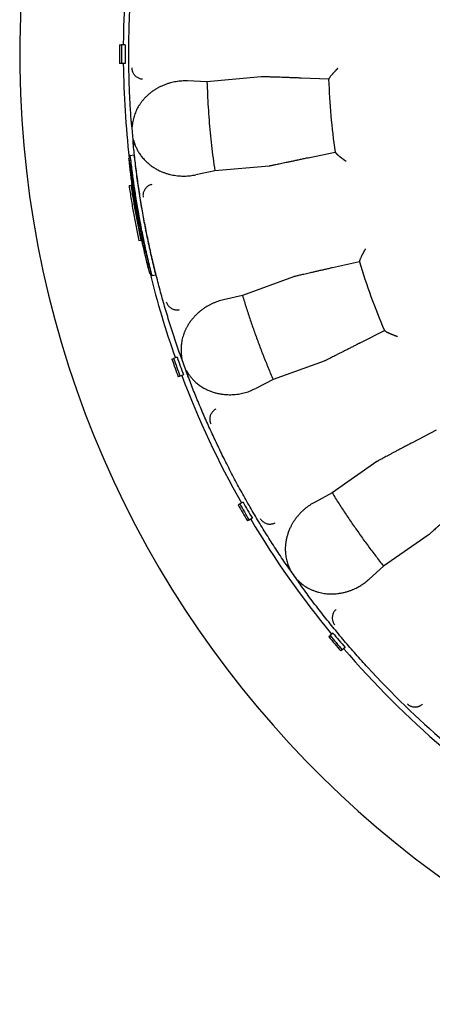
# Model space of a CAD drawing. Header units: millimetres. Extents: x 8 to 564, y 12 to 489.
# Tile 54 of 79: x 270 to 281, y 436 to 462. Entities that reach past the tile are written whole.
import ezdxf

# ---------------------------------------------------------------- set-up
doc = ezdxf.new("R2010")
doc.units = ezdxf.units.MM

msp = doc.modelspace()

# ---------------------------------------------------------------- linework, layer by layer
at = {"color": 7, "linetype": 'Continuous', "lineweight": 30}
for p, q in [((272.922, 461.801), (272.972, 461.801)), ((273.072, 461.801), (272.972, 461.801)), ((272.972, 461.301), (272.922, 461.301)), ((273.072, 461.301), (272.972, 461.301)), ((276.712, 460.948), (275.261, 460.818)), ((278.516, 460.884), (277.785, 460.913)), ((275.261, 460.818), (274.74, 460.837)), ((278.524, 460.886), (278.516, 460.884)), ((273.293, 459.108), (273.291, 459.126)), ((273.209, 458.839), (273.201, 458.838)), ((273.209, 458.839), (273.307, 458.856)), ((277.972, 458.777), (278.687, 458.932)), ((278.687, 458.932), (278.695, 458.931)), ((273.172, 458.767), (273.209, 458.774)), ((276.922, 458.556), (275.47, 458.432)), ((275.47, 458.432), (274.96, 458.323)), ((273.175, 458.034), (273.228, 458.043)), ((273.251, 458.047), (273.228, 458.043)), ((273.389, 457.229), (273.415, 457.234)), ((273.394, 457.398), (273.406, 457.4)), ((273.489, 456.566), (273.436, 456.557)), ((273.511, 456.57), (273.489, 456.566)), ((273.585, 456.302), (273.61, 456.306)), ((279.338, 455.993), (278.624, 455.832)), ((279.345, 455.998), (279.338, 455.993)), ((273.73, 455.676), (273.768, 455.683)), ((273.789, 455.622), (273.888, 455.639)), ((273.888, 455.639), (273.888, 455.639)), ((273.789, 455.622), (273.798, 455.623)), ((273.789, 455.622), (273.789, 455.622)), ((277.579, 455.589), (276.211, 455.087)), ((276.211, 455.087), (275.703, 454.971)), ((279.358, 453.817), (280.008, 454.153)), ((280.008, 454.153), (280.016, 454.153)), ((274.322, 453.38), (274.369, 453.398)), ((274.463, 453.432), (274.369, 453.398)), ((278.401, 453.332), (277.03, 452.837)), ((274.541, 452.928), (274.494, 452.911)), ((274.635, 452.962), (274.541, 452.928)), ((274.753, 452.927), (274.746, 452.943)), ((277.03, 452.837), (276.567, 452.599)), ((281.398, 451.483), (280.75, 451.142)), ((279.804, 450.637), (278.612, 449.798)), ((278.612, 449.798), (278.152, 449.554)), ((276.095, 449.48), (276.139, 449.505)), ((276.225, 449.555), (276.139, 449.505)), ((276.389, 449.072), (276.345, 449.047)), ((276.475, 449.122), (276.389, 449.072)), ((281.182, 448.669), (279.986, 447.836)), ((279.986, 447.836), (279.599, 447.487)), ((277.762, 447.333), (277.752, 447.348)), ((278.518, 445.947), (278.557, 445.979)), ((278.633, 446.043), (278.557, 445.979)), ((278.955, 445.66), (278.878, 445.596)), ((278.878, 445.596), (278.84, 445.564))]:
    msp.add_line(p, q, dxfattribs=at)
for radius, start, end in [(27.25, 91.5771, 88.4229), (24.479, 170.6094, 179.4391), (24.479, 180.6094, 186.5506), (18.996, 182.0445, 187.9555), (18.996, 197.0445, 202.9555), (24.479, 193.9076, 199.4391), (24.479, 200.6094, 209.4391), (24.479, 210.6094, 219.4391), (24.479, 220.6094, 229.4391), (24.331, 222.5, 229.2591)]:
    msp.add_arc((297.5, 461.561), radius, start, end, dxfattribs=at)
for points, knots in [([(273.235, 459.763), (273.225, 459.915), (273.204, 460.219), (273.184, 460.675), (273.171, 461.132), (273.167, 461.589), (273.172, 462.046), (273.186, 462.503), (273.207, 462.946), (273.235, 463.377), (273.27, 463.795), (273.312, 464.212), (273.362, 464.628), (273.418, 465.043), (273.461, 465.319), (273.483, 465.457)], [0, 0, 0, 0, 0.079961, 0.159929, 0.239903, 0.319883, 0.399873, 0.479869, 0.559872, 0.633213, 0.70656, 0.779912, 0.853269, 0.926632, 1, 1, 1, 1]), ([(273.249, 461.185), (273.25, 461.172), (273.251, 461.145), (273.26, 461.105), (273.275, 461.065), (273.296, 461.027), (273.322, 460.991), (273.353, 460.961), (273.388, 460.935), (273.424, 460.916), (273.461, 460.902), (273.499, 460.893), (273.524, 460.891), (273.536, 460.89)], [0, 0, 0, 0, 0.086794, 0.17742, 0.271232, 0.367416, 0.465016, 0.562992, 0.654765, 0.745067, 0.833123, 0.918274, 1, 1, 1, 1]), ([(278.76, 461.173), (278.76, 461.173), (278.76, 461.173), (278.758, 461.17), (278.754, 461.166), (278.746, 461.158), (278.739, 461.15), (278.731, 461.142), (278.723, 461.135), (278.715, 461.127), (278.706, 461.118), (278.697, 461.108), (278.687, 461.098), (278.676, 461.086), (278.664, 461.073), (278.652, 461.06), (278.641, 461.048), (278.63, 461.036), (278.62, 461.025), (278.611, 461.015), (278.597, 460.998), (278.578, 460.976), (278.559, 460.951), (278.545, 460.932), (278.535, 460.917), (278.529, 460.906), (278.525, 460.898), (278.525, 460.894), (278.524, 460.892)], [0, 0, 0, 0, 0.000868, 0.002168, 0.019323, 0.039747, 0.067377, 0.086405, 0.107789, 0.131533, 0.157636, 0.186101, 0.21693, 0.250123, 0.289831, 0.328207, 0.365253, 0.400972, 0.435367, 0.468441, 0.5002, 0.596889, 0.687688, 0.772928, 0.833477, 0.891339, 0.946755, 1, 1, 1, 1]), ([(277.785, 460.913), (277.747, 460.915), (277.671, 460.918), (277.562, 460.922), (277.458, 460.926), (277.36, 460.93), (277.267, 460.933), (277.18, 460.936), (277.099, 460.939), (277.026, 460.941), (276.959, 460.943), (276.9, 460.945), (276.849, 460.947), (276.805, 460.948), (276.769, 460.948), (276.741, 460.949), (276.722, 460.949), (276.715, 460.948), (276.712, 460.948)], [0, 0, 0, 0, 0.062688, 0.125134, 0.187601, 0.250354, 0.312919, 0.375275, 0.437688, 0.500421, 0.562851, 0.625075, 0.687358, 0.749964, 0.812561, 0.874921, 0.937312, 1, 1, 1, 1]), ([(274.74, 460.837), (274.714, 460.838), (274.663, 460.839), (274.585, 460.836), (274.509, 460.829), (274.432, 460.818), (274.356, 460.803), (274.277, 460.784), (274.195, 460.759), (274.111, 460.729), (274.046, 460.7), (273.998, 460.677), (273.967, 460.661), (273.937, 460.644), (273.907, 460.627), (273.877, 460.609), (273.83, 460.579), (273.768, 460.535), (273.694, 460.474), (273.639, 460.423), (273.602, 460.385), (273.581, 460.361), (273.56, 460.337), (273.539, 460.313), (273.519, 460.288), (273.5, 460.262), (273.474, 460.226), (273.441, 460.177), (273.405, 460.115), (273.372, 460.052), (273.344, 459.987), (273.319, 459.922), (273.299, 459.855), (273.282, 459.786), (273.274, 459.74), (273.27, 459.716)], [0, 0, 0, 0, 0.042034, 0.083922, 0.125721, 0.167489, 0.209284, 0.251163, 0.299556, 0.347203, 0.3942, 0.412509, 0.43074, 0.448899, 0.466992, 0.485027, 0.503009, 0.552657, 0.600815, 0.647653, 0.663163, 0.678552, 0.693827, 0.708996, 0.724068, 0.739049, 0.75395, 0.787397, 0.81982, 0.851335, 0.882066, 0.91215, 0.941732, 0.970963, 1, 1, 1, 1]), ([(275.261, 460.818), (275.265, 460.704), (275.273, 460.476), (275.292, 460.134), (275.316, 459.792), (275.346, 459.451), (275.382, 459.111), (275.422, 458.771), (275.454, 458.545), (275.47, 458.432)], [0, 0, 0, 0, 0.142931, 0.285788, 0.428601, 0.571399, 0.714212, 0.857069, 1, 1, 1, 1]), ([(278.524, 460.892), (278.524, 460.89), (278.524, 460.887), (278.524, 460.887), (278.524, 460.886)], [0, 0, 0, 0, 0.497389, 1, 1, 1, 1]), ([(273.235, 459.763), (273.241, 459.694), (273.251, 459.554), (273.27, 459.341), (273.284, 459.198), (273.291, 459.126)], [0, 0, 0, 0, 0.325603, 0.658924, 1, 1, 1, 1]), ([(273.27, 459.716), (273.27, 459.714), (273.269, 459.708), (273.268, 459.699), (273.266, 459.69), (273.265, 459.679), (273.263, 459.667), (273.262, 459.656), (273.26, 459.646), (273.259, 459.637), (273.258, 459.63), (273.258, 459.625), (273.257, 459.62), (273.256, 459.617), (273.255, 459.614), (273.255, 459.613), (273.254, 459.612), (273.254, 459.612), (273.254, 459.612), (273.253, 459.612), (273.253, 459.612), (273.253, 459.613), (273.252, 459.615), (273.251, 459.617), (273.251, 459.62), (273.25, 459.623), (273.248, 459.634), (273.246, 459.654), (273.242, 459.685), (273.239, 459.722), (273.236, 459.749), (273.235, 459.763)], [0, 0, 0, 0, 0.030575, 0.065018, 0.103333, 0.145518, 0.191574, 0.241503, 0.279474, 0.312071, 0.339296, 0.361149, 0.377636, 0.39441, 0.406026, 0.410041, 0.413055, 0.414307, 0.415486, 0.416689, 0.418008, 0.421246, 0.428126, 0.437782, 0.448816, 0.462202, 0.477967, 0.574676, 0.693878, 0.83564, 1, 1, 1, 1]), ([(273.291, 459.126), (273.29, 459.137), (273.288, 459.159), (273.286, 459.188), (273.284, 459.211), (273.283, 459.228), (273.283, 459.239), (273.282, 459.245), (273.282, 459.248), (273.282, 459.251), (273.282, 459.254), (273.282, 459.256), (273.282, 459.26), (273.282, 459.264), (273.283, 459.268), (273.283, 459.269), (273.284, 459.269), (273.284, 459.27), (273.284, 459.27), (273.284, 459.27), (273.285, 459.269), (273.285, 459.269), (273.287, 459.267), (273.288, 459.263), (273.29, 459.257), (273.292, 459.252), (273.294, 459.245), (273.297, 459.237), (273.301, 459.224), (273.306, 459.206), (273.313, 459.186), (273.317, 459.175), (273.318, 459.17)], [0, 0, 0, 0, 0.136343, 0.252887, 0.349635, 0.409207, 0.457651, 0.471327, 0.483767, 0.494974, 0.504946, 0.513686, 0.521194, 0.553825, 0.563477, 0.566834, 0.569441, 0.570594, 0.571737, 0.572944, 0.574282, 0.577518, 0.581688, 0.606753, 0.626507, 0.653249, 0.680121, 0.712152, 0.749343, 0.851063, 0.934614, 1, 1, 1, 1]), ([(274.528, 453.544), (274.478, 453.688), (274.379, 453.976), (274.242, 454.412), (274.111, 454.85), (273.989, 455.29), (273.876, 455.733), (273.77, 456.178), (273.676, 456.612), (273.592, 457.035), (273.518, 457.448), (273.451, 457.861), (273.391, 458.276), (273.337, 458.692), (273.308, 458.969), (273.293, 459.108)], [0, 0, 0, 0, 0.079964, 0.159933, 0.23991, 0.319892, 0.399881, 0.479876, 0.559878, 0.633218, 0.706564, 0.779915, 0.853271, 0.926633, 1, 1, 1, 1]), ([(273.318, 459.17), (273.329, 459.14), (273.351, 459.08), (273.392, 458.996), (273.432, 458.925), (273.47, 458.868), (273.504, 458.822), (273.54, 458.778), (273.578, 458.735), (273.629, 458.682), (273.693, 458.623), (273.772, 458.561), (273.856, 458.505), (273.945, 458.454), (274.031, 458.413), (274.114, 458.38), (274.191, 458.354), (274.269, 458.332), (274.349, 458.315), (274.43, 458.302), (274.535, 458.29), (274.662, 458.286), (274.812, 458.295), (274.911, 458.314), (274.96, 458.323)], [0, 0, 0, 0, 0.038891, 0.078235, 0.118402, 0.143049, 0.168188, 0.193886, 0.220205, 0.247202, 0.294564, 0.342947, 0.392596, 0.443737, 0.496577, 0.538603, 0.580994, 0.623832, 0.667198, 0.711168, 0.755816, 0.837031, 0.918284, 1, 1, 1, 1]), ([(278.695, 458.931), (278.695, 458.931), (278.695, 458.93), (278.696, 458.927), (278.697, 458.926)], [0, 0, 0, 0, 0.5050424, 1, 1, 1, 1]), ([(278.697, 458.926), (278.697, 458.924), (278.698, 458.92), (278.704, 458.913), (278.711, 458.904), (278.72, 458.894), (278.728, 458.886), (278.736, 458.878), (278.745, 458.869), (278.756, 458.86), (278.767, 458.85), (278.779, 458.84), (278.792, 458.829), (278.805, 458.818), (278.818, 458.808), (278.832, 458.797), (278.847, 458.785), (278.863, 458.773), (278.878, 458.762), (278.895, 458.749), (278.907, 458.74), (278.917, 458.733), (278.924, 458.728), (278.93, 458.723), (278.937, 458.718), (278.945, 458.713), (278.953, 458.707), (278.962, 458.701), (278.97, 458.695), (278.975, 458.692), (278.977, 458.69), (278.977, 458.69), (278.978, 458.69), (278.978, 458.69), (278.978, 458.69), (278.978, 458.69)], [0, 0, 0, 0, 0.053307, 0.108024, 0.164408, 0.22269, 0.257665, 0.294135, 0.332136, 0.371702, 0.412857, 0.455628, 0.500034, 0.537181, 0.576128, 0.616882, 0.65945, 0.703835, 0.750042, 0.78511, 0.83367, 0.848617, 0.864488, 0.881283, 0.899002, 0.917643, 0.937207, 0.964323, 0.983824, 0.995713, 0.998806, 0.999639, 0.999878, 0.999954, 1, 1, 1, 1]), ([(273.172, 458.767), (273.172, 458.767), (273.172, 458.766), (273.172, 458.765), (273.171, 458.764), (273.171, 458.762), (273.171, 458.759), (273.171, 458.754), (273.172, 458.747), (273.172, 458.737), (273.173, 458.723), (273.174, 458.703), (273.176, 458.68), (273.179, 458.65), (273.183, 458.612), (273.187, 458.564), (273.193, 458.514), (273.198, 458.464), (273.204, 458.416), (273.21, 458.365), (273.217, 458.304), (273.226, 458.231), (273.237, 458.147), (273.247, 458.077), (273.254, 458.024), (273.259, 457.988), (273.264, 457.952), (273.27, 457.916), (273.275, 457.879), (273.281, 457.841), (273.286, 457.802), (273.292, 457.764), (273.298, 457.727), (273.304, 457.69), (273.31, 457.653), (273.316, 457.615), (273.322, 457.577), (273.328, 457.538), (273.334, 457.502), (273.341, 457.464), (273.348, 457.421), (273.357, 457.367), (273.368, 457.306), (273.375, 457.264), (273.379, 457.242)], [0, 0, 0, 0, 0.0180567, 0.0339808, 0.0477746, 0.0594417, 0.0711123, 0.0888314, 0.1075167, 0.1271863, 0.1591086, 0.190144, 0.2203832, 0.2499242, 0.2907823, 0.3316237, 0.3726708, 0.4037261, 0.4351105, 0.4669115, 0.499213, 0.5434087, 0.5876082, 0.6320859, 0.6488955, 0.665796, 0.6828011, 0.6999242, 0.7171784, 0.7345766, 0.7521313, 0.7698547, 0.786247, 0.8027659, 0.8194191, 0.8362139, 0.8531574, 0.8702568, 0.8875188, 0.9000978, 0.9207991, 0.944343, 0.9707407, 1, 1, 1, 1]), ([(273.394, 457.398), (273.389, 457.425), (273.38, 457.478), (273.366, 457.554), (273.354, 457.624), (273.344, 457.678), (273.338, 457.718), (273.333, 457.744), (273.329, 457.769), (273.325, 457.794), (273.321, 457.82), (273.315, 457.851), (273.308, 457.896), (273.299, 457.95), (273.291, 457.999), (273.286, 458.031), (273.283, 458.05), (273.281, 458.068), (273.278, 458.085), (273.275, 458.102), (273.273, 458.119), (273.269, 458.14), (273.266, 458.164), (273.261, 458.191), (273.257, 458.218), (273.254, 458.242), (273.25, 458.266), (273.247, 458.289), (273.241, 458.324), (273.234, 458.371), (273.226, 458.428), (273.218, 458.481), (273.211, 458.528), (273.205, 458.571), (273.199, 458.61), (273.194, 458.644), (273.19, 458.675), (273.186, 458.702), (273.182, 458.724), (273.179, 458.74), (273.177, 458.75), (273.176, 458.756), (273.175, 458.761), (273.174, 458.764), (273.173, 458.766), (273.173, 458.767), (273.172, 458.767)], [0, 0, 0, 0, 0.042539, 0.082345, 0.119418, 0.153758, 0.168288, 0.182267, 0.195696, 0.208574, 0.220903, 0.238465, 0.257842, 0.294018, 0.327812, 0.33781, 0.348056, 0.358136, 0.368052, 0.377802, 0.387387, 0.396809, 0.413224, 0.429117, 0.444491, 0.459346, 0.473686, 0.487513, 0.500829, 0.540494, 0.578768, 0.615693, 0.651316, 0.68569, 0.718872, 0.750928, 0.78421, 0.818198, 0.852998, 0.888957, 0.907595, 0.925677, 0.941573, 0.957454, 0.976928, 1, 1, 1, 1]), ([(277.972, 458.777), (277.935, 458.768), (277.86, 458.752), (277.754, 458.729), (277.652, 458.707), (277.556, 458.686), (277.465, 458.667), (277.38, 458.649), (277.301, 458.632), (277.229, 458.617), (277.164, 458.603), (277.106, 458.591), (277.056, 458.581), (277.013, 458.572), (276.977, 458.565), (276.95, 458.56), (276.931, 458.557), (276.925, 458.556), (276.922, 458.556)], [0, 0, 0, 0, 0.062688, 0.125134, 0.187601, 0.250354, 0.312919, 0.375275, 0.437688, 0.500421, 0.562851, 0.625075, 0.687358, 0.749964, 0.812561, 0.874921, 0.937312, 1, 1, 1, 1]), ([(273.254, 458.131), (273.254, 458.131), (273.254, 458.13), (273.255, 458.128), (273.256, 458.126), (273.257, 458.122), (273.258, 458.117), (273.259, 458.111), (273.261, 458.103), (273.262, 458.094), (273.264, 458.083), (273.267, 458.069), (273.27, 458.054), (273.273, 458.037), (273.276, 458.018), (273.279, 457.997), (273.284, 457.97), (273.29, 457.934), (273.298, 457.888), (273.305, 457.848), (273.31, 457.818), (273.313, 457.799), (273.316, 457.78), (273.32, 457.759), (273.323, 457.742), (273.325, 457.729), (273.329, 457.707), (273.332, 457.687), (273.336, 457.667), (273.337, 457.661), (273.338, 457.655), (273.339, 457.649), (273.34, 457.643), (273.341, 457.636), (273.349, 457.592), (273.364, 457.505), (273.383, 457.405), (273.396, 457.334), (273.403, 457.295), (273.411, 457.256), (273.419, 457.214), (273.426, 457.178), (273.431, 457.151), (273.434, 457.133), (273.437, 457.117), (273.441, 457.1), (273.444, 457.083), (273.452, 457.042), (273.465, 456.98), (273.482, 456.895), (273.494, 456.838), (273.5, 456.809)], [0, 0, 0, 0, 0.016288, 0.030819, 0.043603, 0.054652, 0.069535, 0.084458, 0.099439, 0.114492, 0.13255, 0.15098, 0.16981, 0.189064, 0.208765, 0.228935, 0.249595, 0.284555, 0.321116, 0.359358, 0.372627, 0.386097, 0.39977, 0.41365, 0.427737, 0.434996, 0.439385, 0.471771, 0.475588, 0.479443, 0.483334, 0.487261, 0.491226, 0.495227, 0.499266, 0.578555, 0.660744, 0.687183, 0.709956, 0.732617, 0.757885, 0.78576, 0.797494, 0.807345, 0.81735, 0.827508, 0.83782, 0.848285, 0.899694, 0.948483, 1, 1, 1, 1]), ([(273.389, 457.229), (273.387, 457.241), (273.383, 457.262), (273.377, 457.294), (273.372, 457.323), (273.368, 457.349), (273.363, 457.375), (273.358, 457.402), (273.354, 457.43), (273.349, 457.459), (273.344, 457.486), (273.34, 457.514), (273.334, 457.55), (273.326, 457.596), (273.318, 457.65), (273.311, 457.692), (273.307, 457.723), (273.304, 457.743), (273.301, 457.763), (273.298, 457.782), (273.295, 457.8), (273.292, 457.818), (273.29, 457.835), (273.286, 457.866), (273.28, 457.908), (273.273, 457.958), (273.267, 457.999), (273.263, 458.033), (273.261, 458.053), (273.259, 458.065), (273.259, 458.071), (273.258, 458.076), (273.258, 458.081), (273.257, 458.085), (273.257, 458.09), (273.256, 458.098), (273.255, 458.11), (273.254, 458.121), (273.253, 458.128), (273.254, 458.13), (273.254, 458.131)], [0, 0, 0, 0, 0.025528, 0.049033, 0.070519, 0.089994, 0.107466, 0.128449, 0.150398, 0.171902, 0.192976, 0.213635, 0.233896, 0.277581, 0.319474, 0.364128, 0.38153, 0.398699, 0.415648, 0.432389, 0.448935, 0.465299, 0.481496, 0.49754, 0.554111, 0.608734, 0.661806, 0.705512, 0.748705, 0.758362, 0.768011, 0.777655, 0.787297, 0.79694, 0.806589, 0.816245, 0.857127, 0.901213, 0.948768, 1, 1, 1, 1]), ([(273.784, 458.062), (273.771, 458.059), (273.745, 458.052), (273.707, 458.035), (273.671, 458.012), (273.638, 457.984), (273.609, 457.951), (273.585, 457.914), (273.567, 457.875), (273.555, 457.836), (273.549, 457.797), (273.548, 457.758), (273.551, 457.733), (273.552, 457.721)], [0, 0, 0, 0, 0.086786, 0.177392, 0.271181, 0.367345, 0.464936, 0.562913, 0.654699, 0.745021, 0.833098, 0.918267, 1, 1, 1, 1]), ([(273.379, 457.242), (273.383, 457.22), (273.391, 457.179), (273.401, 457.12), (273.41, 457.074), (273.417, 457.038), (273.422, 457.012), (273.427, 456.984), (273.435, 456.941), (273.447, 456.883), (273.457, 456.831), (273.464, 456.797), (273.467, 456.78), (273.471, 456.763), (273.474, 456.746), (273.478, 456.729), (273.487, 456.681), (273.503, 456.606), (273.525, 456.505), (273.544, 456.416), (273.561, 456.34), (273.576, 456.274), (273.59, 456.212), (273.606, 456.147), (273.622, 456.08), (273.638, 456.014), (273.65, 455.964), (273.66, 455.928), (273.666, 455.901), (273.673, 455.877), (273.679, 455.854), (273.685, 455.832), (273.69, 455.81), (273.696, 455.789), (273.702, 455.768), (273.708, 455.749), (273.712, 455.732), (273.716, 455.718), (273.72, 455.707), (273.724, 455.696), (273.727, 455.686), (273.729, 455.68), (273.73, 455.676)], [0, 0, 0, 0, 0.027572, 0.052572, 0.075004, 0.087024, 0.098156, 0.108403, 0.123488, 0.153489, 0.182913, 0.190529, 0.198109, 0.205653, 0.213163, 0.220638, 0.22808, 0.275407, 0.321535, 0.366707, 0.400119, 0.433255, 0.466232, 0.499168, 0.541087, 0.58258, 0.623891, 0.644558, 0.665272, 0.686062, 0.70696, 0.727995, 0.749195, 0.77539, 0.801788, 0.828427, 0.855345, 0.880145, 0.905072, 0.933345, 0.964982, 1, 1, 1, 1]), ([(273.585, 456.302), (273.585, 456.302), (273.584, 456.303), (273.584, 456.304), (273.583, 456.305), (273.583, 456.307), (273.582, 456.309), (273.581, 456.311), (273.58, 456.315), (273.579, 456.319), (273.577, 456.325), (273.575, 456.332), (273.573, 456.34), (273.57, 456.353), (273.565, 456.371), (273.559, 456.398), (273.552, 456.425), (273.546, 456.45), (273.541, 456.474), (273.535, 456.501), (273.528, 456.529), (273.52, 456.565), (273.511, 456.609), (273.499, 456.662), (273.49, 456.707), (273.483, 456.742), (273.477, 456.767), (273.472, 456.793), (273.467, 456.819), (273.461, 456.846), (273.456, 456.873), (273.451, 456.899), (273.446, 456.925), (273.441, 456.951), (273.435, 456.978), (273.43, 457.005), (273.425, 457.034), (273.42, 457.061), (273.414, 457.092), (273.407, 457.129), (273.398, 457.176), (273.392, 457.211), (273.389, 457.229)], [0, 0, 0, 0, 0.021259, 0.0409, 0.058924, 0.075333, 0.090131, 0.103324, 0.12072, 0.141685, 0.162577, 0.183419, 0.204238, 0.225057, 0.27033, 0.31437, 0.357454, 0.383804, 0.412252, 0.440913, 0.469876, 0.499229, 0.544336, 0.589137, 0.633906, 0.653153, 0.672466, 0.691865, 0.711371, 0.731005, 0.750785, 0.770733, 0.788459, 0.806723, 0.825539, 0.844921, 0.864881, 0.885429, 0.900827, 0.929057, 0.962108, 1, 1, 1, 1]), ([(273.595, 456.423), (273.591, 456.437), (273.585, 456.464), (273.576, 456.505), (273.567, 456.543), (273.559, 456.58), (273.551, 456.615), (273.544, 456.649), (273.536, 456.687), (273.527, 456.73), (273.516, 456.78), (273.504, 456.834), (273.494, 456.886), (273.482, 456.945), (273.468, 457.013), (273.451, 457.099), (273.433, 457.192), (273.414, 457.293), (273.401, 457.362), (273.394, 457.398)], [0, 0, 0, 0, 0.052604, 0.101736, 0.147418, 0.189676, 0.228544, 0.263306, 0.299369, 0.344439, 0.395179, 0.451598, 0.508205, 0.548527, 0.625659, 0.709369, 0.799662, 0.896538, 1, 1, 1, 1]), ([(273.5, 456.809), (273.507, 456.775), (273.521, 456.708), (273.541, 456.612), (273.561, 456.525), (273.574, 456.465), (273.583, 456.427), (273.587, 456.409), (273.591, 456.39), (273.595, 456.371), (273.6, 456.353), (273.605, 456.328), (273.613, 456.296), (273.622, 456.258), (273.63, 456.222), (273.636, 456.197), (273.64, 456.181), (273.642, 456.174), (273.643, 456.167), (273.645, 456.16), (273.647, 456.153), (273.648, 456.146), (273.656, 456.113), (273.67, 456.057), (273.689, 455.981), (273.703, 455.925), (273.713, 455.886), (273.72, 455.862), (273.726, 455.838), (273.732, 455.817), (273.736, 455.8), (273.743, 455.774), (273.749, 455.754), (273.754, 455.736), (273.756, 455.728), (273.758, 455.722), (273.759, 455.715), (273.762, 455.708), (273.764, 455.697), (273.766, 455.69), (273.768, 455.686)], [0, 0, 0, 0, 0.072823, 0.140915, 0.204295, 0.262986, 0.274928, 0.289382, 0.303607, 0.317604, 0.331374, 0.344916, 0.37594, 0.405708, 0.434226, 0.461502, 0.467455, 0.473346, 0.479175, 0.484942, 0.490648, 0.496291, 0.501873, 0.573919, 0.644059, 0.712441, 0.738861, 0.765044, 0.791001, 0.816743, 0.838007, 0.854329, 0.910294, 0.921503, 0.932785, 0.944142, 0.950457, 0.963817, 0.980331, 1, 1, 1, 1]), ([(273.73, 455.676), (273.705, 455.78), (273.655, 455.988), (273.608, 456.197), (273.585, 456.302)], [0, 0, 0, 0, 0.500004, 1, 1, 1, 1]), ([(279.499, 456.336), (279.499, 456.336), (279.499, 456.336), (279.498, 456.333), (279.495, 456.327), (279.49, 456.318), (279.484, 456.308), (279.479, 456.299), (279.474, 456.29), (279.468, 456.28), (279.462, 456.269), (279.455, 456.257), (279.448, 456.244), (279.44, 456.23), (279.432, 456.215), (279.424, 456.199), (279.416, 456.184), (279.409, 456.17), (279.403, 456.157), (279.396, 456.145), (279.387, 456.125), (279.375, 456.099), (279.362, 456.069), (279.353, 456.047), (279.348, 456.031), (279.345, 456.019), (279.344, 456.009), (279.344, 456.006), (279.344, 456.004)], [0, 0, 0, 0, 0.000868, 0.002168, 0.019323, 0.039747, 0.067377, 0.086405, 0.107789, 0.131533, 0.157636, 0.186101, 0.21693, 0.250123, 0.289831, 0.328207, 0.365253, 0.400972, 0.435367, 0.468441, 0.5002, 0.596889, 0.687688, 0.772928, 0.833477, 0.891339, 0.946755, 1, 1, 1, 1]), ([(279.344, 456.004), (279.345, 456.002), (279.345, 455.999), (279.345, 455.998), (279.345, 455.998)], [0, 0, 0, 0, 0.497389, 1, 1, 1, 1]), ([(273.768, 455.686), (273.77, 455.678), (273.774, 455.663), (273.779, 455.646), (273.783, 455.634), (273.786, 455.626), (273.787, 455.624), (273.788, 455.623)], [0, 0, 0, 0, 0.222534, 0.427058, 0.614174, 0.796792, 1, 1, 1, 1]), ([(278.624, 455.832), (278.587, 455.824), (278.513, 455.807), (278.407, 455.783), (278.306, 455.76), (278.21, 455.738), (278.119, 455.718), (278.034, 455.698), (277.956, 455.68), (277.884, 455.663), (277.819, 455.648), (277.762, 455.635), (277.711, 455.623), (277.669, 455.612), (277.634, 455.604), (277.607, 455.597), (277.588, 455.592), (277.582, 455.59), (277.579, 455.589)], [0, 0, 0, 0, 0.062688, 0.125134, 0.187601, 0.250354, 0.312919, 0.375275, 0.437688, 0.500421, 0.562851, 0.625075, 0.687358, 0.749964, 0.812561, 0.874921, 0.937312, 1, 1, 1, 1]), ([(274.173, 454.922), (274.177, 454.909), (274.185, 454.884), (274.204, 454.847), (274.229, 454.812), (274.259, 454.781), (274.294, 454.753), (274.332, 454.732), (274.371, 454.716), (274.411, 454.706), (274.451, 454.702), (274.49, 454.703), (274.514, 454.708), (274.527, 454.71)], [0, 0, 0, 0, 0.086794, 0.17742, 0.271232, 0.367416, 0.465016, 0.562992, 0.654765, 0.745067, 0.833123, 0.918274, 1, 1, 1, 1]), ([(275.703, 454.971), (275.678, 454.965), (275.628, 454.953), (275.554, 454.93), (275.482, 454.903), (275.411, 454.873), (275.341, 454.839), (275.269, 454.8), (275.197, 454.755), (275.124, 454.704), (275.068, 454.659), (275.028, 454.624), (275.002, 454.601), (274.977, 454.577), (274.952, 454.552), (274.928, 454.527), (274.891, 454.486), (274.843, 454.428), (274.786, 454.35), (274.747, 454.286), (274.721, 454.239), (274.706, 454.211), (274.692, 454.183), (274.679, 454.154), (274.666, 454.125), (274.654, 454.095), (274.638, 454.053), (274.619, 453.997), (274.6, 453.928), (274.585, 453.859), (274.574, 453.789), (274.568, 453.719), (274.565, 453.649), (274.567, 453.579), (274.571, 453.532), (274.573, 453.508)], [0, 0, 0, 0, 0.042034, 0.083922, 0.125721, 0.167489, 0.209284, 0.251163, 0.299556, 0.347203, 0.394201, 0.41251, 0.43074, 0.448899, 0.466992, 0.485027, 0.503009, 0.552657, 0.600815, 0.647654, 0.663163, 0.678552, 0.693827, 0.708996, 0.724068, 0.739049, 0.75395, 0.787397, 0.81982, 0.851335, 0.882066, 0.91215, 0.941732, 0.970962, 1, 1, 1, 1]), ([(276.211, 455.087), (276.245, 454.978), (276.311, 454.76), (276.418, 454.435), (276.53, 454.111), (276.647, 453.789), (276.769, 453.47), (276.897, 453.152), (276.986, 452.942), (277.03, 452.837)], [0, 0, 0, 0, 0.142931, 0.285788, 0.428601, 0.571399, 0.714212, 0.857069, 1, 1, 1, 1]), ([(280.016, 454.153), (280.017, 454.153), (280.017, 454.153), (280.019, 454.15), (280.019, 454.149)], [0, 0, 0, 0, 0.505042, 1, 1, 1, 1]), ([(280.019, 454.149), (280.02, 454.147), (280.023, 454.144), (280.03, 454.138), (280.039, 454.131), (280.05, 454.125), (280.06, 454.118), (280.07, 454.113), (280.081, 454.107), (280.094, 454.101), (280.107, 454.094), (280.122, 454.087), (280.137, 454.08), (280.152, 454.073), (280.167, 454.067), (280.183, 454.06), (280.201, 454.052), (280.22, 454.045), (280.238, 454.037), (280.256, 454.03), (280.271, 454.024), (280.283, 454.019), (280.29, 454.017), (280.298, 454.014), (280.306, 454.011), (280.314, 454.008), (280.324, 454.004), (280.334, 454), (280.343, 453.997), (280.349, 453.995), (280.351, 453.994), (280.352, 453.994), (280.352, 453.994), (280.352, 453.994), (280.352, 453.994), (280.352, 453.994)], [0, 0, 0, 0, 0.053307, 0.108024, 0.164408, 0.22269, 0.257665, 0.294135, 0.332136, 0.371702, 0.412857, 0.455628, 0.500034, 0.537181, 0.576128, 0.616882, 0.65945, 0.703835, 0.750042, 0.78511, 0.83367, 0.848617, 0.864488, 0.881283, 0.899002, 0.917643, 0.937207, 0.964323, 0.983824, 0.995713, 0.998806, 0.999639, 0.999878, 0.999954, 1, 1, 1, 1]), ([(279.358, 453.817), (279.324, 453.8), (279.257, 453.765), (279.16, 453.715), (279.067, 453.668), (278.98, 453.623), (278.897, 453.58), (278.819, 453.541), (278.748, 453.504), (278.682, 453.471), (278.623, 453.441), (278.57, 453.414), (278.524, 453.391), (278.484, 453.372), (278.452, 453.356), (278.427, 453.344), (278.409, 453.335), (278.404, 453.333), (278.401, 453.332)], [0, 0, 0, 0, 0.062688, 0.125134, 0.187601, 0.250354, 0.312919, 0.375275, 0.437688, 0.500421, 0.562851, 0.625075, 0.687358, 0.749964, 0.812561, 0.874921, 0.937312, 1, 1, 1, 1]), ([(274.527, 453.544), (274.551, 453.479), (274.597, 453.346), (274.67, 453.146), (274.72, 453.011), (274.746, 452.943)], [0, 0, 0, 0, 0.3256035, 0.6589241, 1, 1, 1, 1]), ([(274.573, 453.508), (274.574, 453.505), (274.574, 453.5), (274.575, 453.491), (274.577, 453.481), (274.578, 453.471), (274.579, 453.459), (274.581, 453.447), (274.582, 453.437), (274.583, 453.429), (274.584, 453.422), (274.585, 453.416), (274.585, 453.412), (274.586, 453.408), (274.585, 453.405), (274.585, 453.404), (274.585, 453.403), (274.585, 453.403), (274.584, 453.403), (274.584, 453.403), (274.584, 453.403), (274.583, 453.404), (274.582, 453.405), (274.581, 453.407), (274.579, 453.41), (274.578, 453.413), (274.574, 453.423), (274.566, 453.442), (274.554, 453.471), (274.541, 453.506), (274.532, 453.531), (274.527, 453.544)], [0, 0, 0, 0, 0.030575, 0.065018, 0.103333, 0.145518, 0.191574, 0.241503, 0.279474, 0.312071, 0.339296, 0.361149, 0.377636, 0.39441, 0.406026, 0.410041, 0.413055, 0.414307, 0.415486, 0.416689, 0.418008, 0.421246, 0.428126, 0.437782, 0.448816, 0.462202, 0.477967, 0.574676, 0.693878, 0.83564, 1, 1, 1, 1]), ([(274.746, 452.943), (274.742, 452.954), (274.735, 452.974), (274.725, 453.002), (274.718, 453.024), (274.712, 453.04), (274.709, 453.05), (274.707, 453.056), (274.706, 453.059), (274.705, 453.062), (274.705, 453.064), (274.704, 453.066), (274.703, 453.07), (274.702, 453.074), (274.702, 453.078), (274.702, 453.079), (274.702, 453.08), (274.702, 453.08), (274.702, 453.08), (274.703, 453.08), (274.703, 453.08), (274.704, 453.08), (274.705, 453.078), (274.708, 453.075), (274.711, 453.07), (274.715, 453.065), (274.718, 453.059), (274.723, 453.052), (274.73, 453.04), (274.74, 453.025), (274.752, 453.007), (274.758, 452.997), (274.761, 452.992)], [0, 0, 0, 0, 0.136343, 0.252887, 0.349634, 0.409207, 0.457652, 0.471328, 0.48377, 0.494976, 0.504949, 0.513689, 0.521198, 0.55383, 0.563483, 0.566839, 0.569447, 0.5706, 0.571743, 0.57295, 0.574288, 0.577524, 0.581694, 0.60676, 0.62652, 0.653263, 0.680134, 0.712161, 0.749345, 0.851069, 0.934619, 1, 1, 1, 1]), ([(274.761, 452.992), (274.78, 452.967), (274.816, 452.915), (274.877, 452.843), (274.935, 452.786), (274.986, 452.741), (275.03, 452.705), (275.077, 452.671), (275.125, 452.639), (275.187, 452.602), (275.264, 452.562), (275.357, 452.522), (275.453, 452.489), (275.552, 452.464), (275.646, 452.446), (275.734, 452.436), (275.815, 452.431), (275.896, 452.43), (275.978, 452.434), (276.06, 452.442), (276.164, 452.458), (276.288, 452.487), (276.431, 452.535), (276.521, 452.578), (276.567, 452.599)], [0, 0, 0, 0, 0.038891, 0.078235, 0.118402, 0.143049, 0.168188, 0.193886, 0.220205, 0.247202, 0.294564, 0.342948, 0.392596, 0.443737, 0.496577, 0.538603, 0.580994, 0.623832, 0.667198, 0.711168, 0.755816, 0.837031, 0.918284, 1, 1, 1, 1]), ([(277.385, 447.872), (277.3, 447.998), (277.13, 448.251), (276.884, 448.636), (276.645, 449.025), (276.414, 449.419), (276.189, 449.817), (275.972, 450.219), (275.769, 450.614), (275.578, 451.002), (275.4, 451.381), (275.228, 451.763), (275.062, 452.148), (274.903, 452.536), (274.803, 452.796), (274.753, 452.927)], [0, 0, 0, 0, 0.079964, 0.159933, 0.23991, 0.319892, 0.399881, 0.479876, 0.559878, 0.633218, 0.706564, 0.779915, 0.853271, 0.926633, 1, 1, 1, 1]), ([(275.497, 452.043), (275.486, 452.036), (275.463, 452.023), (275.431, 451.997), (275.402, 451.966), (275.377, 451.93), (275.357, 451.89), (275.344, 451.849), (275.337, 451.807), (275.335, 451.766), (275.339, 451.726), (275.348, 451.688), (275.358, 451.665), (275.362, 451.653)], [0, 0, 0, 0, 0.086786, 0.177392, 0.271181, 0.367345, 0.464936, 0.562913, 0.654699, 0.745021, 0.833098, 0.918267, 1, 1, 1, 1]), ([(280.75, 451.142), (280.717, 451.125), (280.649, 451.089), (280.553, 451.039), (280.461, 450.99), (280.374, 450.944), (280.292, 450.9), (280.215, 450.86), (280.144, 450.822), (280.079, 450.787), (280.02, 450.756), (279.968, 450.728), (279.923, 450.703), (279.884, 450.682), (279.853, 450.665), (279.829, 450.651), (279.812, 450.642), (279.807, 450.638), (279.804, 450.637)], [0, 0, 0, 0, 0.062688, 0.125134, 0.187601, 0.250354, 0.312919, 0.375275, 0.437688, 0.500421, 0.562851, 0.625075, 0.687358, 0.749964, 0.812561, 0.874921, 0.937312, 1, 1, 1, 1]), ([(278.612, 449.798), (278.673, 449.701), (278.794, 449.508), (278.981, 449.221), (279.173, 448.938), (279.369, 448.657), (279.57, 448.38), (279.775, 448.106), (279.915, 447.926), (279.986, 447.836)], [0, 0, 0, 0, 0.142931, 0.285788, 0.428601, 0.571399, 0.714212, 0.857069, 1, 1, 1, 1]), ([(278.152, 449.554), (278.129, 449.542), (278.084, 449.517), (278.018, 449.475), (277.955, 449.431), (277.894, 449.384), (277.836, 449.333), (277.777, 449.277), (277.718, 449.214), (277.661, 449.146), (277.619, 449.089), (277.589, 449.045), (277.57, 449.015), (277.552, 448.986), (277.535, 448.955), (277.518, 448.925), (277.493, 448.875), (277.461, 448.807), (277.427, 448.717), (277.405, 448.645), (277.392, 448.593), (277.385, 448.562), (277.379, 448.531), (277.374, 448.5), (277.369, 448.468), (277.365, 448.436), (277.36, 448.391), (277.357, 448.333), (277.356, 448.261), (277.36, 448.19), (277.367, 448.12), (277.379, 448.051), (277.395, 447.983), (277.414, 447.915), (277.431, 447.871), (277.439, 447.849)], [0, 0, 0, 0, 0.042034, 0.083922, 0.125721, 0.167489, 0.209284, 0.251163, 0.299556, 0.347203, 0.394201, 0.41251, 0.43074, 0.448899, 0.466992, 0.485027, 0.503009, 0.552657, 0.600815, 0.647654, 0.663163, 0.678552, 0.693827, 0.708996, 0.724068, 0.73905, 0.75395, 0.787397, 0.81982, 0.851334, 0.882066, 0.91215, 0.941732, 0.970962, 1, 1, 1, 1]), ([(281.981, 449.386), (281.952, 449.36), (281.896, 449.309), (281.816, 449.236), (281.739, 449.166), (281.665, 449.1), (281.596, 449.037), (281.532, 448.979), (281.472, 448.925), (281.417, 448.876), (281.368, 448.831), (281.323, 448.792), (281.285, 448.758), (281.252, 448.729), (281.225, 448.705), (281.204, 448.687), (281.189, 448.675), (281.184, 448.671), (281.182, 448.669)], [0, 0, 0, 0, 0.062688, 0.125134, 0.187601, 0.250354, 0.312919, 0.375275, 0.437688, 0.500421, 0.562851, 0.625075, 0.687358, 0.749964, 0.812561, 0.874921, 0.937312, 1, 1, 1, 1]), ([(276.686, 449.11), (276.693, 449.099), (276.708, 449.077), (276.736, 449.046), (276.769, 449.019), (276.806, 448.996), (276.847, 448.979), (276.889, 448.968), (276.931, 448.963), (276.972, 448.964), (277.011, 448.971), (277.049, 448.981), (277.071, 448.992), (277.083, 448.998)], [0, 0, 0, 0, 0.086794, 0.17742, 0.271232, 0.367416, 0.465016, 0.562992, 0.654765, 0.745067, 0.833123, 0.918274, 1, 1, 1, 1]), ([(277.385, 447.872), (277.424, 447.814), (277.504, 447.698), (277.626, 447.524), (277.71, 447.407), (277.752, 447.347)], [0, 0, 0, 0, 0.3256035, 0.6589241, 1, 1, 1, 1]), ([(277.439, 447.849), (277.44, 447.846), (277.443, 447.839), (277.447, 447.829), (277.451, 447.818), (277.457, 447.805), (277.462, 447.792), (277.467, 447.781), (277.47, 447.772), (277.473, 447.765), (277.475, 447.759), (277.477, 447.755), (277.477, 447.752), (277.477, 447.751), (277.477, 447.75), (277.477, 447.75), (277.477, 447.75), (277.477, 447.75), (277.476, 447.75), (277.475, 447.75), (277.474, 447.751), (277.472, 447.753), (277.47, 447.755), (277.468, 447.758), (277.459, 447.769), (277.442, 447.792), (277.415, 447.829), (277.396, 447.856), (277.385, 447.872)], [0, 0, 0, 0, 0.037098, 0.079797, 0.128096, 0.181998, 0.241504, 0.288129, 0.326357, 0.356191, 0.377638, 0.394412, 0.406028, 0.410044, 0.413058, 0.41431, 0.415489, 0.416692, 0.418011, 0.421249, 0.428128, 0.437785, 0.448818, 0.462205, 0.47797, 0.611906, 0.785876, 1, 1, 1, 1]), ([(277.752, 447.347), (277.745, 447.357), (277.733, 447.375), (277.717, 447.399), (277.704, 447.418), (277.694, 447.433), (277.689, 447.441), (277.685, 447.447), (277.684, 447.449), (277.682, 447.452), (277.681, 447.454), (277.68, 447.456), (277.677, 447.459), (277.675, 447.463), (277.674, 447.467), (277.674, 447.468), (277.674, 447.468), (277.674, 447.469), (277.674, 447.469), (277.675, 447.469), (277.675, 447.469), (277.676, 447.469), (277.678, 447.468), (277.681, 447.465), (277.685, 447.461), (277.69, 447.457), (277.695, 447.452), (277.701, 447.447), (277.712, 447.437), (277.725, 447.425), (277.741, 447.411), (277.75, 447.403), (277.754, 447.399)], [0, 0, 0, 0, 0.136343, 0.252887, 0.349635, 0.409207, 0.457651, 0.471327, 0.483767, 0.494974, 0.504946, 0.513686, 0.521194, 0.553825, 0.563477, 0.566834, 0.569441, 0.570594, 0.571737, 0.572944, 0.574282, 0.577518, 0.581688, 0.606753, 0.626507, 0.653249, 0.680121, 0.712152, 0.749343, 0.851063, 0.934614, 1, 1, 1, 1]), ([(277.754, 447.399), (277.772, 447.384), (277.808, 447.353), (277.865, 447.312), (277.924, 447.274), (277.977, 447.244), (278.022, 447.221), (278.058, 447.204), (278.096, 447.188), (278.134, 447.174), (278.173, 447.16), (278.212, 447.148), (278.262, 447.134), (278.323, 447.12), (278.394, 447.107), (278.465, 447.098), (278.537, 447.093), (278.61, 447.092), (278.683, 447.095), (278.762, 447.102), (278.847, 447.115), (278.936, 447.133), (279.006, 447.153), (279.058, 447.169), (279.092, 447.181), (279.125, 447.194), (279.159, 447.208), (279.193, 447.222), (279.249, 447.248), (279.327, 447.288), (279.422, 447.347), (279.514, 447.413), (279.571, 447.462), (279.599, 447.487)], [0, 0, 0, 0, 0.029144, 0.058489, 0.088194, 0.118413, 0.135971, 0.153769, 0.171834, 0.190188, 0.208854, 0.227855, 0.24721, 0.280948, 0.31517, 0.349968, 0.385429, 0.421635, 0.458664, 0.496588, 0.543675, 0.591232, 0.639375, 0.658474, 0.677687, 0.697021, 0.716482, 0.736076, 0.755808, 0.816735, 0.877622, 0.938651, 1, 1, 1, 1]), ([(279.561, 445.124), (279.455, 445.241), (279.242, 445.476), (278.932, 445.836), (278.628, 446.201), (278.332, 446.573), (278.042, 446.95), (277.856, 447.205), (277.762, 447.333)], [0, 0, 0, 0, 0.166667, 0.333333, 0.5, 0.666667, 0.833333, 1, 1, 1, 1]), ([(278.711, 446.672), (278.701, 446.663), (278.682, 446.644), (278.658, 446.611), (278.638, 446.573), (278.624, 446.532), (278.615, 446.489), (278.613, 446.445), (278.616, 446.403), (278.626, 446.363), (278.64, 446.326), (278.658, 446.291), (278.674, 446.271), (278.681, 446.261)], [0, 0, 0, 0, 0.0867863, 0.1773923, 0.2711815, 0.3673454, 0.4649356, 0.5629132, 0.6546986, 0.7450206, 0.8330985, 0.9182673, 1, 1, 1, 1]), ([(280.618, 444.148), (280.628, 444.139), (280.648, 444.121), (280.683, 444.099), (280.721, 444.081), (280.763, 444.068), (280.807, 444.062), (280.851, 444.062), (280.893, 444.069), (280.932, 444.08), (280.968, 444.097), (281.001, 444.117), (281.021, 444.133), (281.03, 444.141)], [0, 0, 0, 0, 0.086794, 0.17742, 0.271232, 0.367416, 0.465016, 0.562992, 0.654765, 0.745067, 0.833123, 0.918274, 1, 1, 1, 1]), ([(280.619, 444.148), (280.628, 444.14), (280.646, 444.124), (280.676, 444.104), (280.709, 444.087), (280.746, 444.074), (280.784, 444.066), (280.824, 444.062), (280.863, 444.064), (280.902, 444.072), (280.938, 444.083), (280.972, 444.099), (281.003, 444.119), (281.021, 444.134), (281.03, 444.142)], [0, 0, 0, 0, 0.077277, 0.157658, 0.240709, 0.32588, 0.412527, 0.499932, 0.58734, 0.673996, 0.759184, 0.842259, 0.922676, 1, 1, 1, 1])]:
    msp.add_open_spline(points, degree=3, knots=knots, dxfattribs=at)
for points in [[(272.922, 461.801), (272.922, 461.718), (272.92, 461.551), (272.922, 461.384), (272.922, 461.301)], [(272.972, 461.801), (272.972, 461.718), (272.97, 461.551), (272.972, 461.384), (272.972, 461.301)], [(273.072, 461.801), (273.072, 461.718), (273.07, 461.551), (273.072, 461.384), (273.072, 461.301)], [(273.201, 458.838), (273.217, 458.702), (273.248, 458.432), (273.304, 458.028), (273.366, 457.625), (273.436, 457.223), (273.511, 456.822), (273.567, 456.556), (273.595, 456.423)], [(273.789, 455.622), (273.752, 455.773), (273.678, 456.076), (273.578, 456.532), (273.486, 456.99), (273.403, 457.45), (273.329, 457.912), (273.263, 458.375), (273.227, 458.684), (273.209, 458.839)], [(273.307, 458.856), (273.326, 458.702), (273.362, 458.392), (273.428, 457.929), (273.502, 457.468), (273.585, 457.008), (273.677, 456.55), (273.777, 456.093), (273.851, 455.79), (273.888, 455.639)], [(273.175, 458.034), (273.194, 457.91), (273.231, 457.663), (273.294, 457.293), (273.361, 456.924), (273.411, 456.679), (273.436, 456.557)], [(273.228, 458.043), (273.247, 457.92), (273.284, 457.672), (273.347, 457.303), (273.414, 456.934), (273.464, 456.689), (273.489, 456.566)], [(274.322, 453.38), (274.35, 453.302), (274.406, 453.145), (274.464, 452.989), (274.494, 452.911)], [(274.369, 453.398), (274.397, 453.319), (274.453, 453.162), (274.512, 453.006), (274.541, 452.928)], [(274.463, 453.432), (274.491, 453.353), (274.547, 453.196), (274.606, 453.04), (274.635, 452.962)], [(276.095, 449.48), (276.136, 449.408), (276.219, 449.263), (276.303, 449.119), (276.345, 449.047)], [(276.139, 449.505), (276.18, 449.433), (276.262, 449.288), (276.346, 449.144), (276.389, 449.072)], [(276.225, 449.555), (276.266, 449.483), (276.349, 449.338), (276.433, 449.194), (276.475, 449.122)], [(278.518, 445.947), (278.571, 445.882), (278.678, 445.754), (278.786, 445.627), (278.84, 445.564)], [(278.557, 445.979), (278.61, 445.915), (278.716, 445.786), (278.824, 445.659), (278.878, 445.596)], [(278.633, 446.043), (278.686, 445.979), (278.793, 445.85), (278.901, 445.724), (278.955, 445.66)]]:
    msp.add_open_spline(points, degree=3, dxfattribs=at)

doc.saveas('drawing.dxf')
